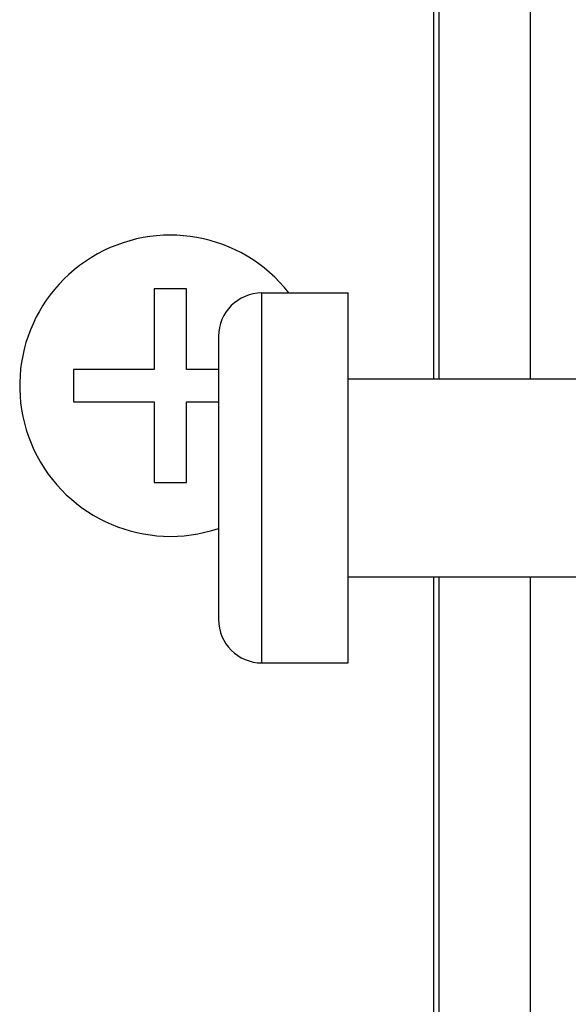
# Model space of a CAD drawing. Extents: x -71 to 52, y -13 to 68.
# Tile 27 of 81: x 34.176 to 34.685, y 18.769 to 19.684. Entities that reach past the tile are written whole.
import ezdxf

# ---------------------------------------------------------------- set-up
doc = ezdxf.new("R2010")
doc.units = 0
doc.header["$LTSCALE"] = 1.21
doc.header["$MEASUREMENT"] = 0
doc.layers.get('0').update_dxf_attribs({"linetype": 'CONTINUOUS'})

msp = doc.modelspace()

# ---------------------------------------------------------------- linework, layer by layer
at = {"color": 7, "linetype": 'Continuous'}
for p, q in [((34.56044, 19.34997), (34.56044, 25.06597)), ((34.65044, 19.34997), (34.65044, 21.09797)), ((34.56526, 19.34997), (34.56526, 21.08295)), ((34.33054, 19.43371), (34.30054, 19.43371)), ((34.30054, 19.43371), (34.30054, 19.35871)), ((34.33054, 19.35871), (34.33054, 19.43371)), ((34.4007, 19.42997), (34.4807, 19.42997)), ((34.4007, 19.08597), (34.4007, 19.42997)), ((34.4807, 19.08597), (34.4807, 19.42997)), ((34.36036, 19.38963), (34.36036, 19.12631)), ((34.30054, 19.35871), (34.22554, 19.35871)), ((34.22554, 19.35871), (34.22554, 19.32871)), ((34.36036, 19.35871), (34.33054, 19.35871)), ((34.4807, 19.34997), (34.92044, 19.34997)), ((34.22554, 19.32871), (34.30054, 19.32871)), ((34.30054, 19.32871), (34.30054, 19.25371)), ((34.33054, 19.32871), (34.36036, 19.32871)), ((34.33054, 19.25371), (34.33054, 19.32871)), ((34.30054, 19.25371), (34.33054, 19.25371)), ((34.4807, 19.16597), (34.92044, 19.16597)), ((34.56044, 16.19797), (34.56044, 19.16597)), ((34.56526, 18.11295), (34.56526, 19.16597)), ((34.65044, 18.10797), (34.65044, 19.16597)), ((34.4007, 19.08597), (34.4807, 19.08597))]:
    msp.add_line(p, q, dxfattribs=at)
for centre, radius, start, end in [((34.31552, 19.34367), 0.14, 38.05577, 288.67786), ((34.4007, 19.38963), 0.04034, 90, 180), ((34.4007, 19.12631), 0.04034, 180, 270)]:
    msp.add_arc(centre, radius, start, end, dxfattribs=at)

doc.saveas('drawing.dxf')
